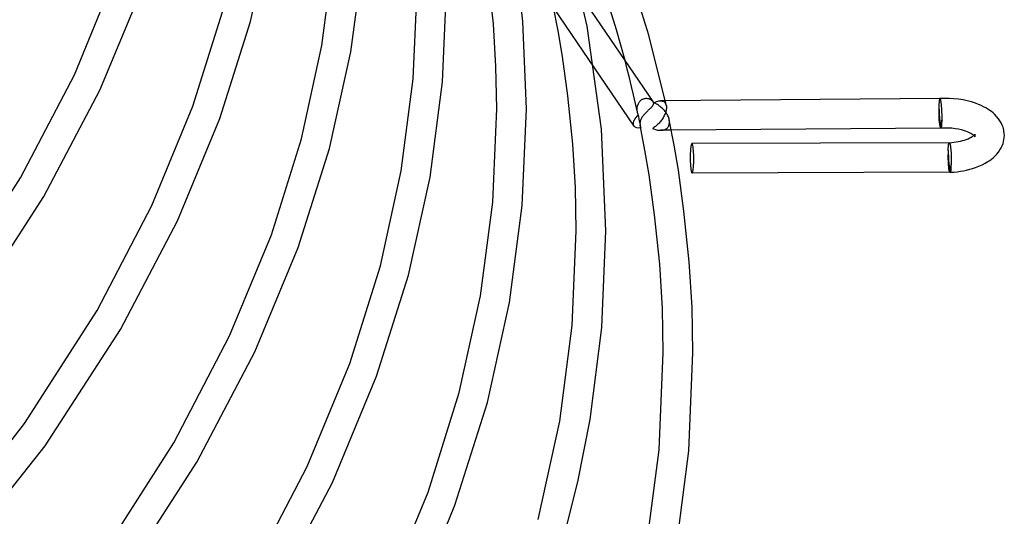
# Model space of a CAD drawing. Header units: millimetres. Extents: x -657 to 657, y -323 to 528.
# Tile 116 of 131: x 524 to 657, y -20 to 47. Entities that reach past the tile are written whole.
import ezdxf

# ---------------------------------------------------------------- set-up
doc = ezdxf.new("R2010")
doc.units = ezdxf.units.MM
doc.layers.add('HIDDEN', color=7, linetype='Continuous')
doc.layers.add('THICK', color=7, linetype='Continuous')

msp = doc.modelspace()

# ---------------------------------------------------------------- linework, layer by layer
at = {"layer": 'HIDDEN'}
for p, q in [((596.19, 48.25), (601.65, 40.23)), ((606.13, 40.04), (605.83, 41.2)), ((606.42, 38.88), (606.13, 40.04)), ((606.7, 37.72), (606.42, 38.88)), ((606.98, 36.56), (606.7, 37.72)), ((607.24, 35.4), (606.98, 36.56)), ((607.97, 35.84), (608.06, 35.91)), ((608.06, 35.91), (608.15, 35.97)), ((608.15, 35.97), (608.25, 36.01)), ((608.25, 36.01), (608.34, 36.05)), ((608.34, 36.05), (608.44, 36.08)), ((608.44, 36.08), (608.54, 36.1)), ((608.54, 36.1), (608.64, 36.11)), ((608.64, 36.11), (608.74, 36.11)), ((608.74, 36.11), (608.84, 36.1)), ((608.84, 36.1), (608.93, 36.09)), ((608.93, 36.09), (609.03, 36.06)), ((609.03, 36.06), (609.11, 36.03)), ((609.11, 36.03), (609.2, 36)), ((609.2, 36), (609.27, 35.96)), ((609.27, 35.96), (609.35, 35.91)), ((609.35, 35.91), (609.41, 35.86)), ((648.3, 35.93), (648.29, 35.89)), ((648.31, 35.96), (648.3, 35.93)), ((648.32, 36.02), (648.31, 35.99)), ((648.31, 35.99), (648.31, 35.96)), ((648.33, 36.04), (648.32, 36.02)), ((648.34, 36.05), (648.33, 36.04)), ((648.35, 36.07), (648.34, 36.05)), ((648.36, 36.07), (648.35, 36.07)), ((648.37, 36.08), (648.36, 36.07)), ((607.5, 34.24), (607.24, 35.4)), ((607.46, 34.71), (607.47, 34.83)), ((607.46, 34.59), (607.46, 34.71)), ((607.46, 34.53), (607.46, 34.59)), ((607.47, 34.83), (607.48, 34.95)), ((607.48, 34.95), (607.51, 35.06)), ((607.51, 35.06), (607.54, 35.18)), ((607.54, 35.18), (607.58, 35.29)), ((607.58, 35.29), (607.63, 35.39)), ((607.63, 35.39), (607.68, 35.5)), ((607.68, 35.5), (607.74, 35.59)), ((607.74, 35.59), (607.81, 35.68)), ((607.81, 35.68), (607.89, 35.77)), ((607.89, 35.77), (607.97, 35.84)), ((609.41, 35.86), (609.47, 35.81)), ((609.47, 35.81), (609.53, 35.76)), ((609.53, 35.76), (609.57, 35.7)), ((610.61, 35.78), (610.71, 35.77)), ((610.71, 35.77), (610.8, 35.76)), ((610.8, 35.76), (610.89, 35.74)), ((610.89, 35.74), (610.98, 35.71)), ((610.98, 35.71), (611.06, 35.67)), ((611.06, 35.67), (611.13, 35.61)), ((611.13, 35.61), (611.2, 35.55)), ((611.2, 35.55), (611.26, 35.47)), ((611.28, 35.68), (611.25, 35.78)), ((611.26, 35.47), (611.31, 35.38)), ((611.3, 35.57), (611.28, 35.68)), ((611.32, 35.47), (611.3, 35.57)), ((611.31, 35.38), (611.36, 35.28)), ((611.35, 35.37), (611.32, 35.47)), ((611.37, 35.26), (611.35, 35.37)), ((611.36, 35.28), (611.39, 35.16)), ((611.39, 35.16), (611.37, 35.26)), ((611.4, 34.6), (611.37, 34.45)), ((611.39, 35.16), (611.4, 35.12)), ((611.4, 35.12), (611.41, 35.07)), ((611.41, 34.73), (611.4, 34.6)), ((611.41, 35.07), (611.41, 35.02)), ((611.41, 35.02), (611.42, 34.97)), ((611.42, 34.87), (611.41, 34.73)), ((611.42, 34.97), (611.42, 34.92)), ((611.42, 34.92), (611.42, 34.87)), ((648.23, 35.23), (648.22, 35.15)), ((648.22, 35.15), (648.22, 35.07)), ((648.22, 35.07), (648.23, 35.02)), ((648.24, 35.45), (648.23, 35.38)), ((648.23, 35.38), (648.23, 35.31)), ((648.23, 35.31), (648.23, 35.23)), ((648.25, 35.58), (648.24, 35.52)), ((648.24, 35.52), (648.24, 35.45)), ((648.26, 35.7), (648.25, 35.64)), ((648.25, 35.64), (648.25, 35.58)), ((648.27, 35.75), (648.26, 35.7)), ((648.28, 35.85), (648.27, 35.8)), ((648.27, 35.8), (648.27, 35.75)), ((648.29, 35.89), (648.28, 35.85)), ((607.46, 34.47), (607.46, 34.53)), ((607.47, 34.41), (607.46, 34.47)), ((607.48, 34.36), (607.47, 34.41)), ((607.49, 34.3), (607.48, 34.36)), ((607.5, 34.24), (607.49, 34.3)), ((607.51, 34.18), (607.5, 34.24)), ((607.53, 34.12), (607.51, 34.18)), ((607.55, 34.06), (607.53, 34.12)), ((607.57, 34), (607.55, 34.06)), ((607.59, 33.94), (607.57, 34)), ((607.62, 33.88), (607.59, 33.94)), ((607.68, 33.59), (607.62, 33.88)), ((607.74, 33.31), (607.68, 33.59)), ((607.8, 33.02), (607.74, 33.31)), ((610.87, 33.33), (610.79, 33.21)), ((610.96, 33.46), (610.87, 33.33)), ((611.03, 33.59), (610.96, 33.46)), ((611.11, 33.73), (611.03, 33.59)), ((611.17, 33.87), (611.11, 33.73)), ((611.23, 34.02), (611.17, 33.87)), ((611.29, 34.16), (611.23, 34.02)), ((611.33, 34.31), (611.29, 34.16)), ((611.37, 34.45), (611.33, 34.31)), ((607.86, 32.73), (607.8, 33.02)), ((607.92, 32.44), (607.86, 32.73)), ((607.87, 32.48), (607.88, 32.42)), ((607.88, 32.42), (607.89, 32.37)), ((607.89, 32.37), (607.91, 32.31)), ((607.91, 32.31), (607.93, 32.26)), ((607.98, 32.15), (607.92, 32.44)), ((607.93, 32.26), (607.95, 32.21)), ((607.95, 32.21), (607.98, 32.15)), ((609.64, 32.09), (609.54, 32.03)), ((609.54, 32.03), (609.68, 31.98)), ((609.74, 32.16), (609.64, 32.09)), ((609.68, 31.98), (609.82, 31.93)), ((609.84, 32.23), (609.74, 32.16)), ((609.82, 31.93), (609.96, 31.88)), ((609.94, 32.3), (609.84, 32.23)), ((610.04, 32.38), (609.94, 32.3)), ((610.13, 32.47), (610.04, 32.38)), ((610.23, 32.56), (610.13, 32.47)), ((610.33, 32.65), (610.23, 32.56)), ((610.42, 32.75), (610.33, 32.65)), ((610.52, 32.86), (610.42, 32.75)), ((610.61, 32.97), (610.52, 32.86)), ((610.7, 33.09), (610.61, 32.97)), ((610.79, 33.21), (610.7, 33.09)), ((611.19, 31.87), (611.29, 31.92)), ((611.29, 31.92), (611.38, 31.97)), ((611.38, 31.97), (611.47, 32.04)), ((611.47, 32.04), (611.55, 32.11)), ((611.55, 32.11), (611.62, 32.19)), ((611.62, 32.19), (611.68, 32.28)), ((611.68, 32.28), (611.74, 32.39)), ((611.74, 32.39), (611.78, 32.5)), ((611.78, 32.5), (611.81, 32.62)), ((611.81, 33.15), (611.8, 33.21)), ((611.82, 33.1), (611.81, 33.15)), ((611.81, 32.62), (611.83, 32.75)), ((611.83, 33.04), (611.82, 33.1)), ((611.83, 32.99), (611.83, 33.04)), ((611.84, 32.93), (611.83, 32.99)), ((611.83, 32.75), (611.84, 32.88)), ((611.84, 32.88), (611.84, 32.93)), ((648.63, 33.13), (648.64, 33.08)), ((609.96, 31.88), (610.1, 31.84)), ((610.1, 31.84), (610.23, 31.82)), ((610.23, 31.82), (610.37, 31.79)), ((610.37, 31.79), (610.51, 31.78)), ((610.51, 31.78), (610.64, 31.78)), ((610.64, 31.78), (610.75, 31.78)), ((612.08, 31.79), (610.65, 31.78)), ((610.75, 31.78), (610.87, 31.79)), ((610.87, 31.79), (610.98, 31.81)), ((610.98, 31.81), (611.08, 31.84)), ((611.08, 31.84), (611.19, 31.87)), ((652.98, 31.05), (652.93, 31.09)), ((653.04, 30.99), (652.98, 31.05)), ((653.07, 30.95), (653.04, 30.99)), ((653.07, 31.21), (653.06, 31.17)), ((653.06, 31.17), (653.06, 31.13)), ((653.06, 31.13), (653.06, 31.09)), ((653.06, 31.09), (653.06, 31.05)), ((653.06, 31.05), (653.06, 31.02)), ((653.06, 31.02), (653.07, 30.99)), ((653.08, 31.24), (653.07, 31.21)), ((653.07, 30.99), (653.07, 30.97)), ((653.07, 30.97), (653.08, 30.95)), ((653.09, 30.93), (653.07, 30.95)), ((653.09, 31.26), (653.08, 31.24)), ((653.08, 30.95), (653.08, 30.93)), ((653.08, 30.93), (653.09, 30.92)), ((653.09, 31.26), (653.09, 31.26)), ((653.09, 30.92), (653.09, 30.93)), ((649.48, 29.34), (649.49, 29.41)), ((649.48, 29.26), (649.48, 29.34)), ((649.48, 29.19), (649.48, 29.26)), ((649.49, 29.48), (649.5, 29.55)), ((649.49, 29.41), (649.49, 29.48)), ((649.5, 29.62), (649.51, 29.68)), ((649.5, 29.55), (649.5, 29.62)), ((649.51, 29.73), (649.52, 29.79)), ((649.51, 29.68), (649.51, 29.73)), ((649.52, 29.79), (649.53, 29.84)), ((649.53, 29.88), (649.54, 29.92)), ((649.53, 29.84), (649.53, 29.88)), ((649.54, 29.92), (649.55, 29.96)), ((649.55, 29.96), (649.56, 30)), ((649.56, 30), (649.57, 30.03)), ((649.57, 30.03), (649.58, 30.05)), ((649.58, 30.05), (649.59, 30.07)), ((649.59, 30.09), (649.6, 30.1)), ((649.59, 30.07), (649.59, 30.09)), ((649.6, 30.1), (649.61, 30.11)), ((649.61, 30.11), (649.62, 30.11)), ((649.62, 30.11), (649.62, 30.11)), ((649.62, 30.11), (649.62, 30.11)), ((649.62, 30.11), (649.62, 30.11)), ((649.62, 30.11), (649.63, 30.11)), ((649.63, 30.11), (649.63, 30.11)), ((649.63, 30.11), (649.63, 30.11)), ((649.47, 29.1), (649.48, 29.19)), ((649.48, 29.05), (649.47, 29.1)), ((649.89, 27.11), (649.88, 27.16))]:
    msp.add_line(p, q, dxfattribs=at)
for centre, start, end in [((648.43, 34.08), 270.452, 272.6523), ((649.68, 28.11), 270.1598, 272.416)]:
    msp.add_arc(centre, 1.9, start, end, dxfattribs=at)
for centre, major_axis, ratio, start_param, end_param in [((648.43, 34.08), (0.02, -2), 0.116013, -2.092169, -0.521373), ((648.43, 34.08), (-0.02, 1.9), 0.116013, 1.049424, 3.141504), ((648.43, 34.08), (0.1, -2), 0.090524, -2.096777, -0.212469), ((648.43, 34.08), (-0.1, 1.9), 0.090524, 1.044816, 3.141494), ((608.65, 33.49), (-1.65, -1.12), 0.478986, -1.246217, -0.194439), ((608.65, 33.49), (-1.65, -1.12), 0.478986, -0.194439, 0), ((608.65, 33.49), (-1.65, -1.12), 0.478986, 0.82914, 0.857339), ((648.43, 34.08), (0.02, -2), 0.116013, -0.521373, -0.000089), ((648.43, 34.08), (-0.02, 1.9), 0.116013, 3.141504, 4.191016), ((648.43, 34.08), (-0.1, 1.9), 0.090524, -2.248589, -2.096777), ((649.68, 28.11), (0.01, -2), 0.118902, -2.091569, -0.520773), ((649.68, 28.11), (0.01, -1.9), 0.118902, -2.091569, -0.000087), ((649.68, 28.11), (0.1, -2), 0.090524, -2.096777, -0.232763), ((649.68, 28.11), (0.1, -1.9), 0.090524, -2.096777, -0.000098), ((649.68, 28.11), (0.01, -1.9), 0.118902, -0.000087, 1.050023), ((649.68, 28.11), (0.1, -1.9), 0.090524, 0.906615, 1.044816), ((649.68, 28.11), (0.01, -2), 0.118902, -0.520773, -0.000087)]:
    msp.add_ellipse(centre, major_axis=major_axis, ratio=ratio, start_param=start_param, end_param=end_param, dxfattribs=at)
at = {"layer": 'THICK'}
for p, q in [((600.73, 45.86), (597.44, 60.15)), ((555.26, 46.5), (558.09, 59.29)), ((592.03, 46.49), (590.61, 58.41)), ((564.88, 43.22), (566.48, 55.43)), ((568.8, 42.37), (570.45, 55.01)), ((609.04, 44.64), (606.13, 53.99)), ((531.45, 39.28), (536.88, 52.44)), ((588.04, 46.16), (587.37, 52.56)), ((534.89, 37.2), (540.53, 50.77)), ((577.22, 38.75), (577.75, 51.12)), ((581.19, 38.32), (581.75, 51.12)), ((599.9, 49.91), (609.57, 35.69)), ((604.67, 45.37), (603.38, 49.61)), ((596.79, 45.2), (596.11, 48.65)), ((547.47, 35.05), (551.46, 47.77)), ((551.11, 33.36), (555.26, 46.5)), ((588.39, 40.41), (588.04, 46.16)), ((592.5, 34.66), (592.03, 46.49)), ((602.63, 31.95), (600.73, 45.86)), ((605.83, 41.2), (604.67, 45.37)), ((597.38, 41.75), (596.79, 45.2)), ((611.25, 35.78), (609.04, 44.64)), ((562.12, 30.62), (564.88, 43.22)), ((565.92, 29.34), (568.8, 42.37)), ((598.1, 36.43), (597.38, 41.75)), ((588.5, 34.66), (588.39, 40.41)), ((601.65, 40.23), (607, 32.36)), ((524.18, 25.36), (531.45, 39.28)), ((575.6, 26.31), (577.22, 38.75)), ((579.51, 25.45), (581.19, 38.32)), ((527.33, 22.83), (534.89, 37.2)), ((598.79, 29.92), (598.1, 36.43)), ((648.37, 36.08), (610.61, 35.78)), ((649, 36.09), (648.37, 36.08)), ((648.38, 36.07), (648.37, 36.08)), ((648.39, 36.07), (648.38, 36.07)), ((648.4, 36.06), (648.39, 36.07)), ((648.41, 36.04), (648.4, 36.06)), ((648.42, 36.02), (648.41, 36.04)), ((648.43, 36), (648.42, 36.02)), ((648.44, 35.97), (648.43, 36)), ((648.45, 35.94), (648.44, 35.97)), ((648.46, 35.9), (648.45, 35.94)), ((649.63, 36.08), (649, 36.09)), ((650.25, 36.04), (649.63, 36.08)), ((650.87, 35.97), (650.25, 36.04)), ((651.48, 35.88), (650.87, 35.97)), ((541.93, 21.64), (547.47, 35.05)), ((587.96, 22.07), (588.5, 34.66)), ((591.93, 21.64), (592.5, 34.66)), ((609.13, 34.63), (609.05, 34.56)), ((609.21, 34.71), (609.13, 34.63)), ((609.28, 34.78), (609.21, 34.71)), ((609.35, 34.84), (609.28, 34.78)), ((609.41, 34.91), (609.35, 34.84)), ((609.47, 34.97), (609.41, 34.91)), ((609.52, 35.04), (609.47, 34.97)), ((609.56, 35.1), (609.52, 35.04)), ((609.6, 35.16), (609.56, 35.1)), ((609.57, 35.7), (609.59, 35.67)), ((609.59, 35.67), (609.61, 35.63)), ((609.63, 35.23), (609.6, 35.16)), ((609.61, 35.63), (609.63, 35.6)), ((609.63, 35.6), (609.64, 35.57)), ((609.65, 35.3), (609.63, 35.23)), ((609.64, 35.57), (609.65, 35.54)), ((609.65, 35.54), (609.66, 35.5)), ((609.67, 35.36), (609.65, 35.3)), ((609.66, 35.5), (609.67, 35.43)), ((609.67, 35.43), (609.67, 35.36)), ((609.74, 35.51), (609.88, 35.58)), ((609.86, 35.45), (609.74, 35.51)), ((609.98, 35.39), (609.86, 35.45)), ((609.88, 35.58), (610.01, 35.64)), ((610.1, 35.32), (609.98, 35.39)), ((610.01, 35.64), (610.13, 35.69)), ((610.22, 35.25), (610.1, 35.32)), ((610.13, 35.69), (610.26, 35.72)), ((610.33, 35.18), (610.22, 35.25)), ((610.26, 35.72), (610.38, 35.75)), ((610.44, 35.1), (610.33, 35.18)), ((610.38, 35.75), (610.5, 35.77)), ((610.55, 35.02), (610.44, 35.1)), ((610.5, 35.77), (610.61, 35.78)), ((610.66, 34.93), (610.55, 35.02)), ((610.77, 34.84), (610.66, 34.93)), ((610.87, 34.75), (610.77, 34.84)), ((610.97, 34.65), (610.87, 34.75)), ((611.06, 34.55), (610.97, 34.65)), ((648.47, 35.86), (648.46, 35.9)), ((648.48, 35.81), (648.47, 35.86)), ((648.49, 35.76), (648.48, 35.81)), ((648.5, 35.71), (648.49, 35.76)), ((648.51, 35.65), (648.5, 35.71)), ((648.52, 35.59), (648.51, 35.65)), ((648.53, 35.53), (648.52, 35.59)), ((648.53, 35.46), (648.53, 35.53)), ((648.54, 35.39), (648.53, 35.46)), ((648.55, 35.32), (648.54, 35.39)), ((648.56, 35.24), (648.55, 35.32)), ((648.57, 35.16), (648.56, 35.24)), ((648.57, 35.08), (648.57, 35.16)), ((648.58, 35), (648.57, 35.08)), ((648.59, 34.91), (648.58, 35)), ((648.6, 34.83), (648.59, 34.91)), ((648.6, 34.74), (648.6, 34.83)), ((648.61, 34.65), (648.6, 34.74)), ((648.61, 34.55), (648.61, 34.65)), ((652.06, 35.76), (651.48, 35.88)), ((652.63, 35.61), (652.06, 35.76)), ((653.17, 35.43), (652.63, 35.61)), ((653.58, 35.28), (653.17, 35.43)), ((653.92, 35.13), (653.58, 35.28)), ((654.25, 34.97), (653.92, 35.13)), ((654.56, 34.81), (654.25, 34.97)), ((654.84, 34.64), (654.56, 34.81)), ((655.09, 34.47), (654.84, 34.64)), ((545.36, 19.53), (551.11, 33.36)), ((607.99, 33.31), (607.95, 33.22)), ((608.04, 33.41), (607.99, 33.31)), ((608.1, 33.5), (608.04, 33.41)), ((608.16, 33.6), (608.1, 33.5)), ((608.22, 33.69), (608.16, 33.6)), ((608.3, 33.79), (608.22, 33.69)), ((608.37, 33.88), (608.3, 33.79)), ((608.46, 33.98), (608.37, 33.88)), ((608.54, 34.07), (608.46, 33.98)), ((608.62, 34.15), (608.54, 34.07)), ((608.71, 34.24), (608.62, 34.15)), ((608.8, 34.32), (608.71, 34.24)), ((608.89, 34.41), (608.8, 34.32)), ((608.97, 34.48), (608.89, 34.41)), ((609.05, 34.56), (608.97, 34.48)), ((611.15, 34.44), (611.06, 34.55)), ((611.24, 34.33), (611.15, 34.44)), ((611.33, 34.22), (611.24, 34.33)), ((611.41, 34.1), (611.33, 34.22)), ((611.49, 33.98), (611.41, 34.1)), ((611.56, 33.86), (611.49, 33.98)), ((611.62, 33.73), (611.56, 33.86)), ((611.68, 33.6), (611.62, 33.73)), ((611.73, 33.47), (611.68, 33.6)), ((611.77, 33.34), (611.73, 33.47)), ((611.8, 33.21), (611.77, 33.34)), ((648.62, 34.46), (648.61, 34.55)), ((648.62, 34.37), (648.62, 34.46)), ((648.63, 34.27), (648.62, 34.37)), ((648.63, 34.18), (648.63, 34.27)), ((648.63, 34.08), (648.63, 34.18)), ((648.64, 33.99), (648.63, 34.08)), ((648.64, 33.89), (648.64, 33.99)), ((648.64, 33.8), (648.64, 33.89)), ((648.64, 33.7), (648.64, 33.8)), ((648.64, 33.61), (648.64, 33.7)), ((648.64, 33.52), (648.64, 33.61)), ((648.64, 33.43), (648.64, 33.52)), ((648.64, 33.34), (648.64, 33.43)), ((648.64, 33.25), (648.64, 33.34)), ((648.64, 33.17), (648.64, 33.25)), ((655.31, 34.31), (655.09, 34.47)), ((655.53, 34.14), (655.31, 34.31)), ((655.72, 33.96), (655.53, 34.14)), ((656.02, 33.66), (655.72, 33.96)), ((656.27, 33.35), (656.02, 33.66)), ((656.47, 33.06), (656.27, 33.35)), ((603.25, 18.21), (602.63, 31.95)), ((607.85, 32.84), (607.84, 32.74)), ((607.84, 32.74), (607.84, 32.7)), ((607.84, 32.7), (607.85, 32.65)), ((607.86, 32.93), (607.85, 32.84)), ((607.85, 32.65), (607.85, 32.61)), ((607.85, 32.61), (607.85, 32.57)), ((607.85, 32.57), (607.86, 32.52)), ((607.88, 33.03), (607.86, 32.93)), ((607.86, 32.52), (607.87, 32.48)), ((608.52, 29.12), (607.87, 32.48)), ((607.91, 33.12), (607.88, 33.03)), ((607.95, 33.22), (607.91, 33.12)), ((612.46, 29.79), (611.8, 33.2)), ((648.44, 32.08), (612.08, 31.79)), ((649.01, 32.09), (648.53, 32.08)), ((648.64, 33.08), (648.64, 33.17)), ((649.5, 32.08), (649.01, 32.09)), ((649.97, 32.05), (649.5, 32.08)), ((650.43, 32), (649.97, 32.05)), ((650.87, 31.92), (650.43, 32)), ((651.28, 31.83), (650.87, 31.92)), ((656.64, 32.77), (656.47, 33.06)), ((656.77, 32.48), (656.64, 32.77)), ((656.88, 32.2), (656.77, 32.48)), ((656.93, 32.01), (656.88, 32.2)), ((656.98, 31.82), (656.93, 32.01)), ((558.06, 17.67), (562.12, 30.62)), ((651.66, 31.72), (651.28, 31.83)), ((651.97, 31.61), (651.66, 31.72)), ((651.9, 30.55), (652.17, 30.65)), ((652.19, 31.53), (651.97, 31.61)), ((652.17, 30.65), (652.4, 30.76)), ((652.37, 31.44), (652.19, 31.53)), ((652.53, 31.36), (652.37, 31.44)), ((652.4, 30.76), (652.59, 30.86)), ((652.67, 31.28), (652.53, 31.36)), ((652.59, 30.86), (652.73, 30.95)), ((652.77, 31.21), (652.67, 31.28)), ((652.73, 30.95), (652.82, 31.01)), ((652.86, 31.15), (652.77, 31.21)), ((652.82, 31.01), (652.9, 31.07)), ((652.93, 31.09), (652.86, 31.15)), ((652.9, 31.07), (652.96, 31.12)), ((652.96, 31.12), (653.01, 31.17)), ((653.01, 31.17), (653.06, 31.22)), ((653.06, 31.22), (653.08, 31.25)), ((653.08, 31.25), (653.09, 31.26)), ((657.01, 31.65), (656.98, 31.82)), ((657.04, 31.37), (657.01, 31.65)), ((657.01, 30.54), (657.04, 30.82)), ((657.06, 31.09), (657.04, 31.37)), ((657.04, 30.82), (657.06, 31.09)), ((561.69, 15.96), (565.92, 29.34)), ((599.13, 24.05), (598.79, 29.92)), ((613.04, 26.38), (612.46, 29.79)), ((649.63, 30.11), (614.87, 30.01)), ((649.62, 30.11), (649.95, 30.13)), ((649.63, 30.11), (649.64, 30.11)), ((649.64, 30.11), (649.65, 30.1)), ((649.65, 30.1), (649.66, 30.08)), ((649.66, 30.08), (649.67, 30.07)), ((649.67, 30.07), (649.68, 30.04)), ((649.68, 30.04), (649.69, 30.01)), ((649.69, 30.01), (649.71, 29.98)), ((649.71, 29.98), (649.72, 29.94)), ((649.72, 29.94), (649.73, 29.89)), ((649.73, 29.89), (649.74, 29.84)), ((649.74, 29.84), (649.75, 29.79)), ((649.75, 29.79), (649.76, 29.74)), ((649.76, 29.74), (649.77, 29.69)), ((649.77, 29.69), (649.78, 29.62)), ((649.78, 29.62), (649.79, 29.56)), ((649.79, 29.56), (649.8, 29.49)), ((649.8, 29.49), (649.81, 29.42)), ((649.81, 29.42), (649.81, 29.35)), ((649.81, 29.35), (649.82, 29.27)), ((649.82, 29.27), (649.83, 29.2)), ((649.95, 30.13), (650.26, 30.17)), ((650.26, 30.17), (650.57, 30.21)), ((650.57, 30.21), (650.86, 30.26)), ((650.86, 30.26), (651.14, 30.32)), ((651.14, 30.32), (651.41, 30.39)), ((651.41, 30.39), (651.66, 30.46)), ((651.66, 30.46), (651.9, 30.55)), ((656.47, 29.13), (656.64, 29.42)), ((656.64, 29.42), (656.77, 29.7)), ((656.77, 29.7), (656.88, 29.98)), ((656.88, 29.98), (656.96, 30.26)), ((656.96, 30.26), (657.01, 30.54)), ((609.09, 25.75), (608.52, 29.12)), ((649.83, 29.2), (649.84, 29.11)), ((649.84, 29.11), (649.85, 29.03)), ((649.85, 29.03), (649.85, 28.95)), ((649.85, 28.95), (649.86, 28.86)), ((649.86, 28.86), (649.86, 28.77)), ((649.86, 28.77), (649.87, 28.68)), ((649.87, 28.68), (649.88, 28.59)), ((649.88, 28.59), (649.88, 28.49)), ((649.88, 28.49), (649.88, 28.4)), ((649.88, 28.4), (649.89, 28.31)), ((649.89, 28.31), (649.89, 28.21)), ((649.89, 28.21), (649.89, 28.12)), ((649.89, 28.12), (649.9, 28.02)), ((649.9, 28.02), (649.9, 27.93)), ((655.31, 27.88), (655.53, 28.05)), ((655.53, 28.05), (655.72, 28.23)), ((655.72, 28.23), (656.02, 28.53)), ((656.02, 28.53), (656.27, 28.84)), ((656.27, 28.84), (656.47, 29.13)), ((649.9, 27.28), (649.89, 27.2)), ((649.89, 27.2), (649.89, 27.11)), ((649.9, 27.93), (649.9, 27.83)), ((649.9, 27.83), (649.9, 27.74)), ((649.9, 27.74), (649.9, 27.64)), ((649.9, 27.64), (649.9, 27.55)), ((649.9, 27.55), (649.9, 27.46)), ((649.9, 27.46), (649.9, 27.37)), ((649.9, 27.37), (649.9, 27.28)), ((652.39, 26.51), (652.78, 26.63)), ((652.78, 26.63), (653.17, 26.75)), ((653.17, 26.75), (653.63, 26.93)), ((653.63, 26.93), (654.06, 27.12)), ((654.06, 27.12), (654.47, 27.33)), ((654.47, 27.33), (654.84, 27.55)), ((654.84, 27.55), (655.09, 27.71)), ((655.09, 27.71), (655.31, 27.88)), ((514.54, 10.35), (524.18, 25.36)), ((572.78, 13.48), (575.6, 26.31)), ((576.57, 12.19), (579.51, 25.45)), ((609.82, 20.38), (609.09, 25.75)), ((613.79, 20.88), (613.04, 26.38)), ((649.69, 26.11), (614.88, 26.01)), ((649.79, 26.11), (650.24, 26.14)), ((650.24, 26.14), (650.68, 26.19)), ((650.68, 26.19), (651.12, 26.25)), ((651.12, 26.25), (651.55, 26.32)), ((651.55, 26.32), (651.97, 26.41)), ((651.97, 26.41), (652.39, 26.51)), ((599.25, 18.19), (599.13, 24.05)), ((517.36, 7.41), (527.33, 22.83)), ((534.53, 7.45), (541.93, 21.64)), ((586.31, 9.4), (587.96, 22.07)), ((590.22, 8.54), (591.93, 21.64)), ((610.53, 13.7), (609.82, 20.38)), ((614.51, 14.02), (613.79, 20.88)), ((537.66, 4.88), (545.36, 19.53)), ((552.42, 4.01), (558.06, 17.67)), ((598.7, 5.39), (599.25, 18.21)), ((602.69, 5.12), (603.25, 18.19)), ((555.83, 1.86), (561.69, 15.96)), ((568.65, 0.29), (572.78, 13.48)), ((610.88, 7.73), (610.53, 13.7)), ((614.88, 7.89), (614.51, 14.02)), ((572.27, -1.44), (576.57, 12.19)), ((583.44, -3.66), (586.31, 9.4)), ((587.23, -4.97), (590.22, 8.54)), ((524.72, -7.84), (534.53, 7.45)), ((611, 1.75), (610.88, 7.73)), ((615, 1.75), (614.88, 7.89)), ((597.02, -7.5), (598.7, 5.39)), ((527.5, -10.83), (537.66, 4.88)), ((544.88, -10.45), (552.42, 4.01)), ((601.12, -7.27), (602.69, 5.12)), ((547.99, -13.06), (555.83, 1.86)), ((610.43, -11.38), (611, 1.75)), ((614.43, -11.54), (615, 1.75)), ((562.91, -13.63), (568.65, 0.29)), ((566.31, -15.8), (572.27, -1.44)), ((579.24, -17.09), (583.44, -3.66)), ((582.86, -18.84), (587.23, -4.97)), ((511.52, -24.72), (524.72, -7.84)), ((594.1, -20.8), (597.02, -7.5)), ((599.46, -15.71), (601.12, -7.27)), ((534.89, -26.03), (544.88, -10.45)), ((513.78, -28.23), (527.5, -10.83)), ((608.7, -24.59), (610.43, -11.38)), ((612.71, -24.91), (614.43, -11.54)), ((537.64, -29.07), (547.99, -13.06)), ((555.24, -28.34), (562.91, -13.63)), ((558.33, -30.99), (566.31, -15.8)), ((597.04, -25.18), (599.46, -15.71)), ((573.4, -31.26), (579.24, -17.09)), ((576.79, -33.46), (582.86, -18.84))]:
    msp.add_line(p, q, dxfattribs=at)
for centre, start, end in [((648.43, 34.08), 272.6523, 273.0075), ((649.68, 28.11), 272.416, 273.0068)]:
    msp.add_arc(centre, 1.9, start, end, dxfattribs=at)
for centre, major_axis, ratio, start_param, end_param in [((608.65, 33.49), (-1.65, -1.12), 0.478986, 0, 0.82914), ((648.43, 34.08), (0.02, -2), 0.116013, -0.000089, 1.049424), ((648.43, 34.08), (0.1, -2), 0.090524, -0.212469, -0.000098), ((648.43, 34.08), (0.1, -2), 0.090524, -0.000098, 1.044816), ((648.43, 34.08), (-0.1, 1.9), 0.090524, 3.141494, 4.034596), ((614.87, 28.01), (-0.01, 2), 0.118902, -0.000087, 2.62082), ((614.87, 28.01), (-0.01, 2), 0.118902, -0.520773, -0.000087), ((614.87, 28.01), (-0.01, 2), 0.118902, 3.141505, 5.762412), ((649.68, 28.11), (0.01, -2), 0.118902, -0.000087, 1.050023), ((649.68, 28.11), (0.1, -1.9), 0.090524, -0.000098, 0.906615), ((649.68, 28.11), (0.1, -2), 0.090524, -0.000098, 1.044816), ((614.87, 28.01), (-0.01, 2), 0.118902, 2.62082, 3.141505), ((649.68, 28.11), (0.1, -2), 0.090524, -0.232763, -0.000098)]:
    msp.add_ellipse(centre, major_axis=major_axis, ratio=ratio, start_param=start_param, end_param=end_param, dxfattribs=at)

doc.saveas('drawing.dxf')
